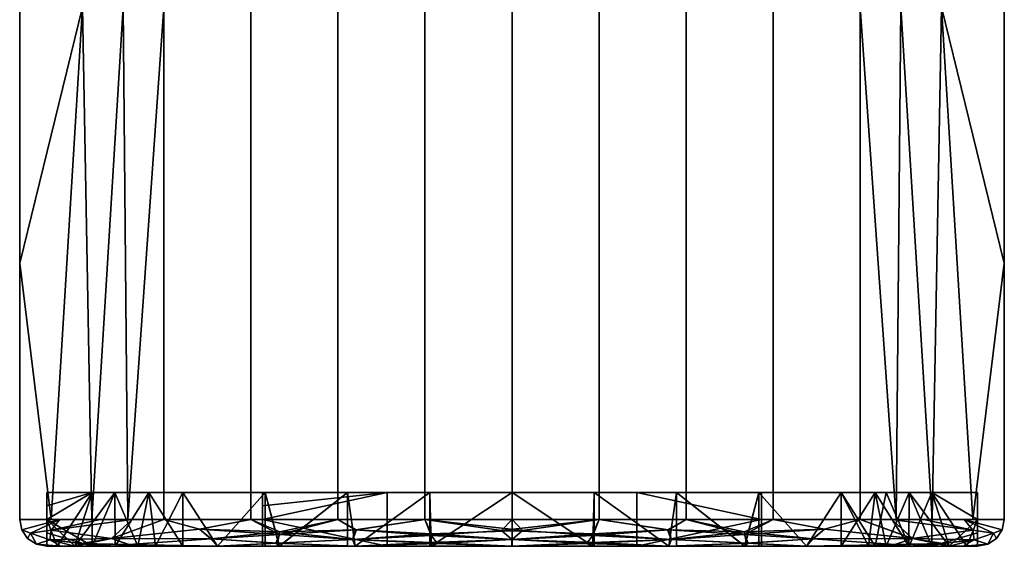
# Model space of a CAD drawing. Header units: millimetres. Extents: x -177 to 342, y -212 to 134.
# Tile 2 of 30: x -106 to -70, y -169 to -150. Entities that reach past the tile are written whole.
import ezdxf

# ---------------------------------------------------------------- set-up
doc = ezdxf.new("R2010")
doc.units = ezdxf.units.MM
doc.layers.add('P-SANR-FIXT', color=6, linetype='Continuous', lineweight=30)

msp = doc.modelspace()

# ---------------------------------------------------------------- meshes
at = {"layer": 'P-SANR-FIXT'}
mesh = msp.add_polyface(dxfattribs=at)
corners = [(-106.211, -149.5, 2.276), (-106.211, -154.25, 2.276), (-106.211, -159, 2.276), (-106.211, -163.75, 2.276), (-106.211, -168.5, 2.276), (-100.866, -168.5, 15.18), (-87.961, -168.5, 20.526), (-75.056, -168.5, 15.18), (-69.711, -168.5, 2.276), (-69.711, -163.75, 2.276), (-69.711, -159, 2.276), (-69.711, -154.25, 2.276), (-69.711, -149.5, 2.276), (-75.056, -149.5, 15.18), (-87.961, -149.5, 20.526), (-100.866, -149.5, 15.18), (-72.043, -149.5, 7.904), (-72.384, -168.5, 8.728), (-70.877, -168.5, 5.09), (-103.88, -149.5, 7.904), (-103.539, -168.5, 8.728), (-102.202, -168.5, 11.954), (-105.045, -168.5, 5.09), (-81.509, -149.5, 17.853), (-81.509, -168.5, 17.853), (-78.283, -168.5, 16.517), (-94.414, -149.5, 17.853), (-94.414, -168.5, 17.853), (-91.187, -168.5, 19.189), (-73.55, -149.5, 11.542), (-102.373, -149.5, 11.542), (-84.735, -149.5, 19.189), (-84.735, -168.5, 19.189), (-78.283, -149.5, 16.517), (-97.64, -168.5, 16.517), (-97.64, -149.5, 16.517), (-91.187, -149.5, 19.189), (-73.72, -168.5, 11.954)]
mesh.append_faces([[corners[k] for k in face] for face in [(16, 10, 11, 12)]], dxfattribs={"vtx0": -1})
mesh.append_faces([[corners[k] for k in face] for face in [(5, 15, 21), (21, 30, 20), (13, 37, 29), (37, 13, 7)]], dxfattribs={"vtx0": -1, "vtx1": -1})
mesh.append_faces([[corners[k] for k in face] for face in [(10, 16, 18), (2, 22, 19)]], dxfattribs={"vtx0": -1, "vtx1": -1, "vtx2": -1})
mesh.append_faces([[corners[k] for k in face] for face in [(19, 22, 20), (34, 35, 15, 5), (14, 6, 32, 31), (28, 36, 26, 27), (6, 14, 36, 28), (20, 30, 19), (27, 26, 35, 34), (21, 15, 30)]], dxfattribs={"vtx0": -1, "vtx2": -1})
mesh.append_faces([[corners[k] for k in face] for face in [(9, 10, 18, 8), (1, 2, 19, 0)]], dxfattribs={"vtx1": -1})
mesh.append_faces([[corners[k] for k in face] for face in [(37, 17, 29)]], dxfattribs={"vtx1": -1, "vtx2": -1})
mesh.append_faces([[corners[k] for k in face] for face in [(16, 29, 17, 18), (25, 7, 13, 33), (23, 31, 32, 24), (33, 23, 24, 25)]], dxfattribs={"vtx1": -1, "vtx3": -1})
mesh.append_faces([[corners[k] for k in face] for face in [(3, 4, 22, 2)]], dxfattribs={"vtx2": -1})
mesh = msp.add_polyface(dxfattribs=at)
corners = [(-106.211, -168.5, 2.276), (-106.211, -163.75, 2.276), (-106.211, -159, 2.276), (-106.211, -154.25, 2.276), (-106.211, -149.5, 2.276), (-100.866, -149.5, -10.629), (-87.961, -149.5, -15.974), (-75.056, -149.5, -10.629), (-69.711, -149.5, 2.276), (-69.711, -154.25, 2.276), (-69.711, -159, 2.276), (-69.711, -163.75, 2.276), (-69.711, -168.5, 2.276), (-75.056, -168.5, -10.629), (-87.961, -168.5, -15.974), (-100.866, -168.5, -10.629), (-103.88, -149.5, -3.353), (-103.539, -168.5, -4.177), (-105.045, -168.5, -0.539), (-72.043, -149.5, -3.353), (-72.384, -168.5, -4.177), (-73.72, -168.5, -7.403), (-70.877, -168.5, -0.539), (-94.414, -149.5, -13.302), (-94.414, -168.5, -13.302), (-97.64, -168.5, -11.965), (-81.509, -149.5, -13.302), (-81.509, -168.5, -13.302), (-84.735, -168.5, -14.638), (-102.373, -149.5, -6.991), (-73.55, -149.5, -6.991), (-91.187, -168.5, -14.638), (-91.187, -149.5, -14.638), (-97.64, -149.5, -11.965), (-78.283, -168.5, -11.965), (-78.283, -149.5, -11.965), (-84.735, -149.5, -14.638), (-102.202, -168.5, -7.403)]
mesh.append_faces([[corners[k] for k in face] for face in [(16, 2, 3, 4)]], dxfattribs={"vtx0": -1})
mesh.append_faces([[corners[k] for k in face] for face in [(29, 17, 16), (19, 20, 30), (21, 30, 20), (13, 7, 21), (5, 37, 29), (37, 5, 15)]], dxfattribs={"vtx0": -1, "vtx1": -1})
mesh.append_faces([[corners[k] for k in face] for face in [(18, 2, 16), (22, 19, 10)]], dxfattribs={"vtx0": -1, "vtx1": -1, "vtx2": -1})
mesh.append_faces([[corners[k] for k in face] for face in [(19, 22, 20), (34, 35, 7, 13), (27, 26, 35, 34), (21, 7, 30), (28, 36, 26, 27)]], dxfattribs={"vtx0": -1, "vtx2": -1})
mesh.append_faces([[corners[k] for k in face] for face in [(17, 18, 16), (37, 17, 29)]], dxfattribs={"vtx1": -1, "vtx2": -1})
mesh.append_faces([[corners[k] for k in face] for face in [(6, 36, 28, 14), (32, 6, 14, 31), (25, 15, 5, 33), (23, 32, 31, 24), (33, 23, 24, 25)]], dxfattribs={"vtx1": -1, "vtx3": -1})
mesh.append_faces([[corners[k] for k in face] for face in [(11, 12, 22, 10)]], dxfattribs={"vtx2": -1})
mesh.append_faces([[corners[k] for k in face] for face in [(18, 0, 1, 2), (19, 8, 9, 10)]], dxfattribs={"vtx3": -1})
mesh = msp.add_polyface(dxfattribs=at)
corners = [(-70.711, -169.5, 2.276), (-70.711, -169, 2.276), (-70.711, -168.5, 2.276), (-70.711, -168, 2.276), (-70.711, -167.5, 2.276), (-75.764, -167.5, 14.473), (-87.961, -167.5, 19.526), (-100.159, -167.5, 14.473), (-105.211, -167.5, 2.276), (-105.211, -168, 2.276), (-105.211, -168.5, 2.276), (-105.211, -169, 2.276), (-105.211, -169.5, 2.276), (-100.159, -169.5, 14.473), (-87.961, -169.5, 19.526), (-75.764, -169.5, 14.473), (-101.831, -169.5, 10.436), (-102.685, -167.5, 8.374), (-103.521, -167.5, 6.356), (-74.091, -167.5, 10.436), (-73.237, -169.5, 8.374), (-72.401, -169.5, 6.356), (-103.521, -169.5, 6.356), (-72.401, -167.5, 6.356), (-94.06, -169.5, 16.999), (-94.06, -167.5, 16.999), (-97.109, -167.5, 15.736), (-81.862, -169.5, 16.999), (-81.862, -167.5, 16.999), (-84.912, -167.5, 18.263), (-101.422, -167.5, 11.424), (-74.5, -169.5, 11.424), (-91.011, -169.5, 18.263), (-91.011, -167.5, 18.263), (-97.109, -169.5, 15.736), (-78.813, -167.5, 15.736), (-78.813, -169.5, 15.736), (-84.912, -169.5, 18.263)]
mesh.append_faces([[corners[k] for k in face] for face in [(1, 21, 0)]], dxfattribs={"vtx0": -1})
mesh.append_faces([[corners[k] for k in face] for face in [(31, 5, 15), (30, 13, 7), (13, 30, 16), (5, 31, 19)]], dxfattribs={"vtx0": -1, "vtx1": -1})
mesh.append_faces([[corners[k] for k in face] for face in [(10, 22, 18, 9)]], dxfattribs={"vtx0": -1, "vtx1": -1, "vtx2": -1})
mesh.append_faces([[corners[k] for k in face] for face in [(20, 23, 19), (32, 33, 25, 24), (7, 13, 34, 26), (26, 34, 24, 25), (35, 36, 15, 5), (17, 22, 16), (14, 6, 33, 32), (6, 14, 37, 29), (29, 37, 27, 28), (28, 27, 36, 35)]], dxfattribs={"vtx0": -1, "vtx2": -1})
mesh.append_faces([[corners[k] for k in face] for face in [(21, 1, 2, 23)]], dxfattribs={"vtx0": -1, "vtx2": -1, "vtx3": -1})
mesh.append_faces([[corners[k] for k in face] for face in [(30, 17, 16), (17, 18, 22), (20, 21, 23), (31, 20, 19)]], dxfattribs={"vtx1": -1, "vtx2": -1})
mesh.append_faces([[corners[k] for k in face] for face in [(11, 12, 22, 10), (3, 4, 23, 2), (18, 8, 9)]], dxfattribs={"vtx2": -1})
mesh = msp.add_polyface(dxfattribs=at)
corners = [(-70.711, -167.5, 2.276), (-70.711, -168, 2.276), (-70.711, -168.5, 2.276), (-70.711, -169, 2.276), (-70.711, -169.5, 2.276), (-75.764, -169.5, -9.922), (-87.961, -169.5, -14.974), (-100.159, -169.5, -9.922), (-105.211, -169.5, 2.276), (-105.211, -169, 2.276), (-105.211, -168.5, 2.276), (-105.211, -168, 2.276), (-105.211, -167.5, 2.276), (-100.159, -167.5, -9.922), (-87.961, -167.5, -14.974), (-75.764, -167.5, -9.922), (-74.091, -169.5, -5.885), (-73.237, -167.5, -3.823), (-72.401, -167.5, -1.805), (-101.831, -169.5, -5.885), (-102.685, -167.5, -3.823), (-101.422, -167.5, -6.873), (-72.401, -169.5, -1.805), (-103.521, -169.5, -1.805), (-103.521, -167.5, -1.805), (-81.862, -169.5, -12.448), (-81.862, -167.5, -12.448), (-78.813, -167.5, -11.185), (-94.06, -169.5, -12.448), (-94.06, -167.5, -12.448), (-91.011, -167.5, -13.711), (-74.5, -167.5, -6.873), (-84.912, -167.5, -13.711), (-84.912, -169.5, -13.711), (-78.813, -169.5, -11.185), (-97.109, -169.5, -11.185), (-97.109, -167.5, -11.185), (-91.011, -169.5, -13.711)]
mesh.append_faces([[corners[k] for k in face] for face in [(5, 31, 16), (31, 5, 15), (20, 23, 24), (19, 21, 7), (23, 20, 19)]], dxfattribs={"vtx0": -1, "vtx1": -1})
mesh.append_faces([[corners[k] for k in face] for face in [(22, 18, 2, 3)]], dxfattribs={"vtx0": -1, "vtx1": -1, "vtx3": -1})
mesh.append_faces([[corners[k] for k in face] for face in [(22, 17, 18), (19, 20, 21)]], dxfattribs={"vtx0": -1, "vtx2": -1})
mesh.append_faces([[corners[k] for k in face] for face in [(23, 9, 10, 24)]], dxfattribs={"vtx0": -1, "vtx2": -1, "vtx3": -1})
mesh.append_faces([[corners[k] for k in face] for face in [(22, 16, 17), (21, 13, 7), (31, 17, 16)]], dxfattribs={"vtx1": -1, "vtx2": -1})
mesh.append_faces([[corners[k] for k in face] for face in [(32, 26, 25, 33), (37, 28, 29, 30), (27, 15, 5, 34), (30, 14, 6, 37), (34, 25, 26, 27), (33, 6, 14, 32), (13, 36, 35, 7), (36, 29, 28, 35)]], dxfattribs={"vtx1": -1, "vtx3": -1})
mesh.append_faces([[corners[k] for k in face] for face in [(3, 4, 22), (11, 12, 24, 10), (23, 8, 9)]], dxfattribs={"vtx2": -1})
mesh.append_faces([[corners[k] for k in face] for face in [(18, 0, 1, 2)]], dxfattribs={"vtx3": -1})
mesh = msp.add_polyface(dxfattribs=at)
corners = [(-70.711, -167.5, 2.276), (-75.764, -167.5, -9.922), (-87.961, -167.5, -14.974), (-100.159, -167.5, -9.922), (-105.211, -167.5, 2.276), (-100.159, -167.5, 14.473), (-87.961, -167.5, 19.526), (-75.764, -167.5, 14.473), (-78.711, -167.5, 2.276), (-83.336, -167.5, 10.286), (-92.586, -167.5, 10.286), (-97.211, -167.5, 2.276), (-92.586, -167.5, -5.735), (-83.336, -167.5, -5.735)]
mesh.append_faces([[corners[k] for k in face] for face in [(6, 10, 5)]], dxfattribs={"vtx0": -1, "vtx1": -1})
mesh.append_faces([[corners[k] for k in face] for face in [(12, 2, 3, 11), (11, 4, 5, 10), (11, 3, 4), (2, 12, 13, 1), (1, 13, 8, 0)]], dxfattribs={"vtx0": -1, "vtx2": -1})
mesh.append_faces([[corners[k] for k in face] for face in [(6, 7, 9, 10), (8, 9, 7, 0)]], dxfattribs={"vtx1": -1, "vtx3": -1})
mesh = msp.add_polyface(dxfattribs=at)
corners = [(-70.711, -167.5, 2.276), (-70.711, -168, 2.276), (-70.711, -168.5, 2.276), (-70.711, -169, 2.276), (-70.711, -169.5, 2.276), (-71.75, -169.5, 8.172), (-74.745, -169.5, 13.361), (-79.334, -169.5, 17.213), (-84.963, -169.5, 19.263), (-90.955, -169.5, 19.264), (-96.585, -169.5, 17.215), (-101.175, -169.5, 13.364), (-104.171, -169.5, 8.176), (-105.211, -169.5, 2.276), (-105.211, -169, 2.276), (-105.211, -168.5, 2.276), (-105.211, -168, 2.276), (-105.211, -167.5, 2.276), (-100.159, -167.5, 14.473), (-87.961, -167.5, 19.526), (-75.764, -167.5, 14.473), (-102.685, -167.5, 8.374), (-94.06, -167.5, 16.999), (-81.862, -167.5, 16.999), (-73.237, -167.5, 8.374), (-103.521, -167.5, 6.356), (-72.401, -167.5, 6.356), (-104.82, -169.5, 4.496), (-98.88, -169.5, 15.29), (-101.422, -167.5, 11.424), (-91.011, -167.5, 18.263), (-82.149, -169.5, 18.238), (-73.247, -169.5, 10.767), (-77.039, -169.5, 15.287), (-87.959, -169.5, 19.264), (-97.109, -167.5, 15.736), (-102.673, -169.5, 10.77), (-93.77, -169.5, 18.24), (-74.5, -167.5, 11.424), (-78.813, -167.5, 15.736), (-84.912, -167.5, 18.263)]
mesh.append_faces([[corners[k] for k in face] for face in [(25, 15, 16, 17)]], dxfattribs={"vtx0": -1})
mesh.append_faces([[corners[k] for k in face] for face in [(20, 33, 39), (12, 21, 36), (29, 36, 21), (7, 39, 33), (18, 11, 29), (34, 19, 8), (23, 31, 40), (33, 20, 6), (21, 12, 25), (26, 5, 24), (36, 29, 11), (37, 30, 9), (32, 24, 5), (8, 40, 31), (28, 35, 10)]], dxfattribs={"vtx0": -1, "vtx1": -1})
mesh.append_faces([[corners[k] for k in face] for face in [(15, 25, 27), (5, 26, 2)]], dxfattribs={"vtx0": -1, "vtx1": -1, "vtx2": -1})
mesh.append_faces([[corners[k] for k in face] for face in [(8, 19, 40), (7, 23, 39), (28, 18, 35), (6, 20, 38), (10, 35, 22), (9, 30, 19), (38, 32, 6), (23, 7, 31)]], dxfattribs={"vtx0": -1, "vtx2": -1})
mesh.append_faces([[corners[k] for k in face] for face in [(14, 15, 27, 13)]], dxfattribs={"vtx1": -1})
mesh.append_faces([[corners[k] for k in face] for face in [(28, 11, 18), (38, 24, 32), (12, 27, 25), (37, 10, 22), (34, 9, 19), (22, 30, 37)]], dxfattribs={"vtx1": -1, "vtx2": -1})
mesh.append_faces([[corners[k] for k in face] for face in [(3, 4, 5, 2)]], dxfattribs={"vtx2": -1})
mesh.append_faces([[corners[k] for k in face] for face in [(26, 0, 1, 2)]], dxfattribs={"vtx3": -1})
mesh = msp.add_polyface(dxfattribs=at)
corners = [(-70.711, -169.5, 2.276), (-70.711, -169, 2.276), (-70.711, -168.5, 2.276), (-70.711, -168, 2.276), (-70.711, -167.5, 2.276), (-75.764, -167.5, -9.922), (-87.961, -167.5, -14.974), (-100.159, -167.5, -9.922), (-105.211, -167.5, 2.276), (-105.211, -168, 2.276), (-105.211, -168.5, 2.276), (-105.211, -169, 2.276), (-105.211, -169.5, 2.276), (-104.172, -169.5, -3.621), (-101.178, -169.5, -8.81), (-96.589, -169.5, -12.662), (-90.959, -169.5, -14.712), (-84.968, -169.5, -14.713), (-79.337, -169.5, -12.664), (-74.748, -169.5, -8.813), (-71.752, -169.5, -3.625), (-73.237, -167.5, -3.823), (-81.862, -167.5, -12.448), (-94.06, -167.5, -12.448), (-102.685, -167.5, -3.823), (-72.401, -167.5, -1.805), (-103.521, -167.5, -1.805), (-71.103, -169.5, 0.055), (-77.042, -169.5, -10.739), (-74.5, -167.5, -6.873), (-97.109, -167.5, -11.185), (-82.153, -169.5, -13.688), (-93.774, -169.5, -13.687), (-102.675, -169.5, -6.215), (-87.963, -169.5, -14.712), (-78.813, -167.5, -11.185), (-73.25, -169.5, -6.219), (-98.883, -169.5, -10.736), (-101.422, -167.5, -6.873), (-91.011, -167.5, -13.711), (-84.912, -167.5, -13.711)]
mesh.append_faces([[corners[k] for k in face] for face in [(25, 2, 3, 4)]], dxfattribs={"vtx0": -1})
mesh.append_faces([[corners[k] for k in face] for face in [(7, 37, 30), (20, 21, 36), (23, 32, 39), (29, 36, 21), (35, 28, 5), (36, 29, 19), (30, 15, 23), (32, 23, 15), (33, 24, 13), (31, 40, 17), (21, 20, 25), (40, 31, 22), (28, 35, 18), (18, 22, 31), (16, 39, 32), (5, 19, 29)]], dxfattribs={"vtx0": -1, "vtx1": -1})
mesh.append_faces([[corners[k] for k in face] for face in [(2, 25, 27), (26, 10, 13)]], dxfattribs={"vtx0": -1, "vtx1": -1, "vtx2": -1})
mesh.append_faces([[corners[k] for k in face] for face in [(16, 6, 39), (14, 7, 38), (13, 24, 26), (7, 14, 37)]], dxfattribs={"vtx0": -1, "vtx2": -1})
mesh.append_faces([[corners[k] for k in face] for face in [(1, 2, 27, 0)]], dxfattribs={"vtx1": -1})
mesh.append_faces([[corners[k] for k in face] for face in [(28, 19, 5), (38, 24, 33), (37, 15, 30), (35, 22, 18), (34, 17, 6, 16), (33, 14, 38), (40, 6, 17), (20, 27, 25)]], dxfattribs={"vtx1": -1, "vtx2": -1})
mesh.append_faces([[corners[k] for k in face] for face in [(11, 12, 13, 10)]], dxfattribs={"vtx2": -1})
mesh.append_faces([[corners[k] for k in face] for face in [(26, 8, 9, 10)]], dxfattribs={"vtx3": -1})
mesh = msp.add_polyface(dxfattribs=at)
corners = [(-105.211, -167.5, 2.276), (-100.159, -167.5, -9.922), (-87.961, -167.5, -14.974), (-75.764, -167.5, -9.922), (-70.711, -167.5, 2.276), (-75.764, -167.5, 14.473), (-87.961, -167.5, 19.526), (-100.159, -167.5, 14.473), (-97.211, -167.5, 2.276), (-92.586, -167.5, 10.286), (-83.336, -167.5, 10.286), (-78.711, -167.5, 2.276), (-83.336, -167.5, -5.735), (-92.586, -167.5, -5.735)]
mesh.append_faces([[corners[k] for k in face] for face in [(13, 2, 12)]], dxfattribs={"vtx0": -1, "vtx1": -1})
mesh.append_faces([[corners[k] for k in face] for face in [(3, 11, 12, 2)]], dxfattribs={"vtx0": -1, "vtx2": -1})
mesh.append_faces([[corners[k] for k in face] for face in [(11, 3, 4, 5)]], dxfattribs={"vtx0": -1, "vtx3": -1})
mesh.append_faces([[corners[k] for k in face] for face in [(0, 1, 8)]], dxfattribs={"vtx1": -1, "vtx2": -1})
mesh.append_faces([[corners[k] for k in face] for face in [(1, 2, 13, 8), (7, 0, 8, 9), (6, 7, 9, 10), (5, 6, 10, 11)]], dxfattribs={"vtx1": -1, "vtx3": -1})
mesh = msp.add_polyface(dxfattribs=at)
corners = [(-97.211, -169.5, 2.276), (-97.211, -169, 2.276), (-97.211, -168.5, 2.276), (-97.211, -168, 2.276), (-97.211, -167.5, 2.276), (-92.586, -167.5, 10.286), (-83.336, -167.5, 10.286), (-78.711, -167.5, 2.276), (-78.711, -168, 2.276), (-78.711, -168.5, 2.276), (-78.711, -169, 2.276), (-78.711, -169.5, 2.276), (-83.336, -169.5, 10.286), (-92.586, -169.5, 10.286)]
mesh.append_faces([[corners[k] for k in face] for face in [(13, 2, 5), (9, 12, 6)]], dxfattribs={"vtx0": -1, "vtx1": -1, "vtx2": -1})
mesh.append_faces([[corners[k] for k in face] for face in [(13, 5, 6, 12)]], dxfattribs={"vtx0": -1, "vtx2": -1})
mesh.append_faces([[corners[k] for k in face] for face in [(3, 4, 5, 2), (10, 11, 12, 9)]], dxfattribs={"vtx2": -1})
mesh.append_faces([[corners[k] for k in face] for face in [(13, 0, 1, 2), (6, 7, 8, 9)]], dxfattribs={"vtx3": -1})
mesh = msp.add_polyface(dxfattribs=at)
corners = [(-97.211, -167.5, 2.276), (-97.211, -168, 2.276), (-97.211, -168.5, 2.276), (-97.211, -169, 2.276), (-97.211, -169.5, 2.276), (-92.586, -169.5, -5.735), (-83.336, -169.5, -5.735), (-78.711, -169.5, 2.276), (-78.711, -169, 2.276), (-78.711, -168.5, 2.276), (-78.711, -168, 2.276), (-78.711, -167.5, 2.276), (-83.336, -167.5, -5.735), (-92.586, -167.5, -5.735)]
mesh.append_faces([[corners[k] for k in face] for face in [(12, 9, 10, 11)]], dxfattribs={"vtx0": -1})
mesh.append_faces([[corners[k] for k in face] for face in [(12, 6, 9)]], dxfattribs={"vtx0": -1, "vtx1": -1, "vtx2": -1})
mesh.append_faces([[corners[k] for k in face] for face in [(13, 1, 2, 5)]], dxfattribs={"vtx0": -1, "vtx2": -1, "vtx3": -1})
mesh.append_faces([[corners[k] for k in face] for face in [(5, 6, 12, 13)]], dxfattribs={"vtx1": -1, "vtx3": -1})
mesh.append_faces([[corners[k] for k in face] for face in [(3, 4, 5, 2), (13, 0, 1)]], dxfattribs={"vtx2": -1})
mesh.append_faces([[corners[k] for k in face] for face in [(6, 7, 8, 9)]], dxfattribs={"vtx3": -1})
mesh = msp.add_polyface(dxfattribs=at)
corners = [(-97.211, -167.5, 2.276), (-97.211, -168, 2.276), (-97.211, -168.5, 2.276), (-97.211, -169, 2.276), (-97.211, -169.5, 2.276), (-92.586, -169.5, 10.286), (-83.336, -169.5, 10.286), (-78.711, -169.5, 2.276), (-78.711, -169, 2.276), (-78.711, -168.5, 2.276), (-78.711, -168, 2.276), (-78.711, -167.5, 2.276), (-83.336, -167.5, 10.286), (-92.586, -167.5, 10.286)]
mesh.append_faces([[corners[k] for k in face] for face in [(9, 2, 5, 6)]], dxfattribs={"vtx0": -1, "vtx1": -1, "vtx3": -1})
mesh.append_faces([[corners[k] for k in face] for face in [(12, 13, 2, 9)]], dxfattribs={"vtx1": -1, "vtx2": -1, "vtx3": -1})
mesh.append_faces([[corners[k] for k in face] for face in [(3, 4, 5, 2), (10, 11, 12, 9)]], dxfattribs={"vtx2": -1})
mesh.append_faces([[corners[k] for k in face] for face in [(13, 0, 1, 2), (6, 7, 8, 9)]], dxfattribs={"vtx3": -1})
mesh = msp.add_polyface(dxfattribs=at)
corners = [(-97.211, -169.5, 2.276), (-97.211, -169, 2.276), (-97.211, -168.5, 2.276), (-97.211, -168, 2.276), (-97.211, -167.5, 2.276), (-92.586, -167.5, -5.735), (-83.336, -167.5, -5.735), (-78.711, -167.5, 2.276), (-78.711, -168, 2.276), (-78.711, -168.5, 2.276), (-78.711, -169, 2.276), (-78.711, -169.5, 2.276), (-83.336, -169.5, -5.735), (-92.586, -169.5, -5.735)]
mesh.append_faces([[corners[k] for k in face] for face in [(5, 2, 3, 4)]], dxfattribs={"vtx0": -1})
mesh.append_faces([[corners[k] for k in face] for face in [(6, 9, 2, 5)]], dxfattribs={"vtx0": -1, "vtx1": -1, "vtx2": -1})
mesh.append_faces([[corners[k] for k in face] for face in [(9, 12, 13, 2)]], dxfattribs={"vtx0": -1, "vtx2": -1, "vtx3": -1})
mesh.append_faces([[corners[k] for k in face] for face in [(8, 9, 6, 7)]], dxfattribs={"vtx1": -1})
mesh.append_faces([[corners[k] for k in face] for face in [(10, 11, 12, 9)]], dxfattribs={"vtx2": -1})
mesh.append_faces([[corners[k] for k in face] for face in [(13, 0, 1, 2)]], dxfattribs={"vtx3": -1})
mesh = msp.add_polyface(dxfattribs=at)
corners = [(-69.711, -168.5, 2.276), (-69.787, -168.883, 2.276), (-70.004, -169.207, 2.276), (-70.328, -169.424, 2.276), (-70.711, -169.5, 2.276), (-71.752, -169.5, -3.625), (-74.748, -169.5, -8.813), (-79.337, -169.5, -12.664), (-84.968, -169.5, -14.713), (-90.959, -169.5, -14.712), (-96.589, -169.5, -12.662), (-101.178, -169.5, -8.81), (-104.172, -169.5, -3.621), (-105.211, -169.5, 2.276), (-105.594, -169.424, 2.276), (-105.918, -169.207, 2.276), (-106.135, -168.883, 2.276), (-106.211, -168.5, 2.276), (-100.866, -168.5, -10.629), (-87.961, -168.5, -15.974), (-75.056, -168.5, -10.629), (-103.228, -168.5, -4.927), (-72.695, -168.5, -4.927), (-105.097, -169.258, -2.908), (-70.826, -169.258, -2.909), (-104.719, -168.5, -1.326), (-71.203, -168.5, -1.326), (-94.414, -168.5, -13.302), (-81.509, -168.5, -13.302), (-105.806, -169.016, -0.792), (-70.116, -169.016, -0.793), (-99.121, -169.224, -11.77), (-76.805, -169.224, -11.773), (-93.871, -169.243, -14.641), (-82.055, -169.243, -14.643), (-87.963, -169.246, -15.64), (-105.041, -168.897, -3.918), (-102.803, -169.206, -7.835), (-70.882, -168.897, -3.918), (-73.121, -169.206, -7.837), (-104.692, -169.5, -0.672), (-71.231, -169.5, -0.675), (-98.883, -169.5, -10.736), (-97.64, -168.5, -11.965), (-96.567, -168.963, -13.689), (-99.542, -168.86, -11.742), (-93.762, -168.889, -14.945), (-91.187, -168.5, -14.638), (-90.953, -169.093, -15.53), (-90.722, -169.393, -15.209), (-87.963, -169.5, -14.712), (-88.356, -168.909, -15.883), (-84.735, -168.5, -14.638), (-84.975, -169.042, -15.566), (-84.961, -169.363, -15.224), (-82.192, -168.888, -14.956), (-78.283, -168.5, -11.965), (-79.343, -169.062, -13.615), (-79.201, -169.384, -13.125), (-77.042, -169.5, -10.739), (-76.38, -168.86, -11.742), (-93.774, -169.5, -13.687), (-82.153, -169.5, -13.688), (-102.047, -168.5, -7.778), (-102.675, -169.5, -6.215), (-103.755, -169.413, -5.623), (-102.155, -169.43, -8.162), (-71.986, -169.398, -5.323), (-73.25, -169.5, -6.219), (-73.748, -169.43, -8.134), (-73.876, -168.5, -7.778), (-96.653, -169.381, -13.17)]
mesh.append_faces([[corners[k] for k in face] for face in [(41, 3, 4)]], dxfattribs={"vtx0": -1})
mesh.append_faces([[corners[k] for k in face] for face in [(3, 30, 2), (15, 29, 14), (11, 66, 42), (9, 49, 50), (18, 37, 63), (26, 38, 22), (50, 54, 8), (20, 60, 56), (64, 66, 11), (42, 71, 10)]], dxfattribs={"vtx0": -1, "vtx1": -1})
mesh.append_faces([[corners[k] for k in face] for face in [(36, 37, 23), (66, 31, 42), (26, 1, 30), (38, 30, 24), (40, 14, 23), (34, 57, 58), (23, 29, 36), (67, 68, 69), (61, 71, 33), (64, 65, 66), (53, 55, 34), (23, 14, 29), (32, 59, 58), (30, 3, 24), (33, 44, 46), (31, 45, 44), (16, 25, 29), (34, 55, 57), (36, 63, 37), (12, 23, 65), (3, 41, 24), (46, 48, 33), (30, 38, 26), (35, 50, 49), (49, 33, 48), (53, 35, 51), (25, 36, 29), (71, 42, 31), (38, 24, 39), (67, 24, 5), (39, 32, 60), (46, 44, 27), (71, 44, 33), (44, 45, 43), (37, 45, 31), (48, 51, 35), (47, 48, 46), (49, 48, 35), (54, 50, 35), (35, 53, 54), (47, 51, 48), (34, 54, 53), (51, 52, 53), (58, 62, 34), (52, 55, 53), (32, 58, 57), (28, 57, 55), (60, 57, 56), (69, 59, 32), (39, 69, 32), (60, 20, 39), (57, 60, 32), (49, 61, 33), (62, 54, 34), (37, 18, 45), (65, 37, 66), (23, 37, 65), (31, 66, 37), (39, 24, 67), (67, 69, 39), (70, 38, 39), (44, 71, 31)]], dxfattribs={"vtx0": -1, "vtx1": -1, "vtx2": -1})
mesh.append_faces([[corners[k] for k in face] for face in [(36, 25, 21), (71, 61, 10), (30, 1, 2), (58, 59, 7), (39, 20, 70), (54, 62, 8), (57, 28, 56), (23, 12, 40), (45, 18, 43), (46, 27, 47), (51, 19, 52), (55, 52, 28), (67, 5, 68), (69, 68, 6), (69, 6, 59)]], dxfattribs={"vtx0": -1, "vtx2": -1})
mesh.append_faces([[corners[k] for k in face] for face in [(13, 14, 40)]], dxfattribs={"vtx1": -1})
mesh.append_faces([[corners[k] for k in face] for face in [(15, 16, 29), (70, 22, 38), (43, 27, 44), (21, 63, 36), (41, 5, 24), (47, 19, 51), (9, 61, 49), (7, 62, 58), (64, 12, 65)]], dxfattribs={"vtx1": -1, "vtx2": -1})
mesh.append_faces([[corners[k] for k in face] for face in [(26, 0, 1), (16, 17, 25)]], dxfattribs={"vtx2": -1})
mesh = msp.add_polyface(dxfattribs=at)
corners = [(-70.711, -169.5, 2.276), (-70.328, -169.424, 2.276), (-70.004, -169.207, 2.276), (-69.787, -168.883, 2.276), (-69.711, -168.5, 2.276), (-75.056, -168.5, 15.18), (-87.961, -168.5, 20.526), (-100.866, -168.5, 15.18), (-106.211, -168.5, 2.276), (-106.135, -168.883, 2.276), (-105.918, -169.207, 2.276), (-105.594, -169.424, 2.276), (-105.211, -169.5, 2.276), (-104.171, -169.5, 8.176), (-101.175, -169.5, 13.364), (-96.585, -169.5, 17.215), (-90.955, -169.5, 19.264), (-84.963, -169.5, 19.263), (-79.334, -169.5, 17.213), (-74.745, -169.5, 13.361), (-71.75, -169.5, 8.172), (-72.695, -168.5, 9.478), (-103.228, -168.5, 9.478), (-70.826, -169.258, 7.459), (-105.096, -169.258, 7.46), (-71.203, -168.5, 5.877), (-104.719, -168.5, 5.877), (-81.509, -168.5, 17.853), (-94.414, -168.5, 17.853), (-70.116, -169.016, 5.344), (-105.806, -169.016, 5.344), (-76.801, -169.224, 16.322), (-99.118, -169.224, 16.325), (-82.051, -169.243, 19.192), (-93.867, -169.243, 19.194), (-87.959, -169.246, 20.191), (-70.882, -168.897, 8.469), (-73.119, -169.206, 12.386), (-105.04, -168.897, 8.47), (-102.802, -169.206, 12.389), (-71.231, -169.5, 5.224), (-104.691, -169.5, 5.226), (-77.039, -169.5, 15.287), (-78.283, -168.5, 16.517), (-79.355, -168.963, 18.24), (-76.38, -168.86, 16.294), (-82.16, -168.889, 19.496), (-84.735, -168.5, 19.189), (-84.969, -169.093, 20.081), (-85.201, -169.393, 19.76), (-87.959, -169.5, 19.264), (-87.567, -168.909, 20.434), (-91.187, -168.5, 19.189), (-90.947, -169.042, 20.118), (-90.961, -169.363, 19.775), (-93.73, -168.888, 19.507), (-97.64, -168.5, 16.517), (-96.579, -169.062, 18.166), (-96.722, -169.384, 17.676), (-98.88, -169.5, 15.29), (-99.542, -168.86, 16.294), (-82.149, -169.5, 18.238), (-93.77, -169.5, 18.24), (-73.876, -168.5, 12.329), (-73.247, -169.5, 10.767), (-72.168, -169.413, 10.174), (-73.767, -169.43, 12.713), (-103.936, -169.398, 9.875), (-102.673, -169.5, 10.77), (-102.174, -169.43, 12.685), (-102.047, -168.5, 12.329), (-79.269, -169.381, 17.722)]
mesh.append_faces([[corners[k] for k in face] for face in [(41, 11, 12)]], dxfattribs={"vtx0": -1})
mesh.append_faces([[corners[k] for k in face] for face in [(11, 30, 10), (2, 29, 1), (19, 66, 42), (15, 58, 59), (17, 49, 50), (5, 37, 63), (26, 38, 22), (50, 54, 16), (7, 60, 56), (64, 66, 19), (42, 71, 18)]], dxfattribs={"vtx0": -1, "vtx1": -1})
mesh.append_faces([[corners[k] for k in face] for face in [(36, 37, 23), (66, 31, 42), (26, 9, 30), (3, 25, 29), (38, 30, 24), (46, 48, 33), (40, 1, 23), (34, 57, 58), (20, 23, 65), (36, 63, 37), (61, 71, 33), (64, 65, 66), (53, 55, 34), (23, 1, 29), (32, 59, 58), (30, 11, 24), (33, 44, 46), (31, 45, 44), (55, 57, 34), (23, 29, 36), (11, 41, 24), (30, 38, 26), (67, 68, 69), (35, 50, 49), (49, 33, 48), (53, 35, 51), (25, 36, 29), (71, 42, 31), (38, 24, 39), (67, 24, 13), (39, 32, 60), (46, 44, 27), (71, 44, 33), (44, 45, 43), (37, 45, 31), (48, 51, 35), (47, 48, 46), (49, 48, 35), (54, 50, 35), (35, 53, 54), (47, 51, 48), (34, 54, 53), (51, 52, 53), (58, 62, 34), (52, 55, 53), (32, 58, 57), (28, 57, 55), (60, 57, 56), (69, 59, 32), (39, 69, 32), (60, 7, 39), (57, 60, 32), (49, 61, 33), (62, 54, 34), (37, 5, 45), (65, 37, 66), (23, 37, 65), (31, 66, 37), (39, 24, 67), (67, 69, 39), (70, 38, 39), (44, 71, 31)]], dxfattribs={"vtx0": -1, "vtx1": -1, "vtx2": -1})
mesh.append_faces([[corners[k] for k in face] for face in [(36, 25, 21), (71, 61, 18), (30, 9, 10), (39, 7, 70), (54, 62, 16), (57, 28, 56), (23, 20, 40), (45, 5, 43), (46, 27, 47), (51, 6, 52), (55, 52, 28), (67, 13, 68), (69, 68, 14), (69, 14, 59)]], dxfattribs={"vtx0": -1, "vtx2": -1})
mesh.append_faces([[corners[k] for k in face] for face in [(2, 3, 29), (70, 22, 38), (43, 27, 44), (21, 63, 36), (41, 13, 24), (47, 6, 51), (17, 61, 49), (15, 62, 58), (64, 20, 65)]], dxfattribs={"vtx1": -1, "vtx2": -1})
mesh.append_faces([[corners[k] for k in face] for face in [(40, 0, 1), (26, 8, 9), (3, 4, 25)]], dxfattribs={"vtx2": -1})
mesh = msp.add_polyface(dxfattribs=at)
corners = [(-105.211, -169.5, 2.276), (-100.159, -169.5, -9.922), (-87.961, -169.5, -14.974), (-75.764, -169.5, -9.922), (-70.711, -169.5, 2.276), (-75.764, -169.5, 14.473), (-87.961, -169.5, 19.526), (-100.159, -169.5, 14.473), (-97.211, -169.5, 2.276), (-92.586, -169.5, 10.286), (-83.336, -169.5, 10.286), (-78.711, -169.5, 2.276), (-83.336, -169.5, -5.735), (-92.586, -169.5, -5.735)]
mesh.append_faces([[corners[k] for k in face] for face in [(6, 10, 5)]], dxfattribs={"vtx0": -1, "vtx1": -1})
mesh.append_faces([[corners[k] for k in face] for face in [(12, 2, 3, 11), (11, 4, 5, 10), (11, 3, 4), (2, 12, 13, 1), (1, 13, 8, 0)]], dxfattribs={"vtx0": -1, "vtx2": -1})
mesh.append_faces([[corners[k] for k in face] for face in [(6, 7, 9, 10), (8, 9, 7, 0)]], dxfattribs={"vtx1": -1, "vtx3": -1})
mesh = msp.add_polyface(dxfattribs=at)
corners = [(-78.711, -169.5, 2.276), (-83.336, -169.5, 10.286), (-92.586, -169.5, 10.286), (-97.211, -169.5, 2.276), (-92.586, -169.5, -5.735), (-83.336, -169.5, -5.735)]
mesh.append_faces([[corners[k] for k in face] for face in [(4, 5, 0, 3)]], dxfattribs={"vtx2": -1})
mesh.append_faces([[corners[k] for k in face] for face in [(0, 1, 2, 3)]], dxfattribs={"vtx3": -1})

doc.saveas('drawing.dxf')
